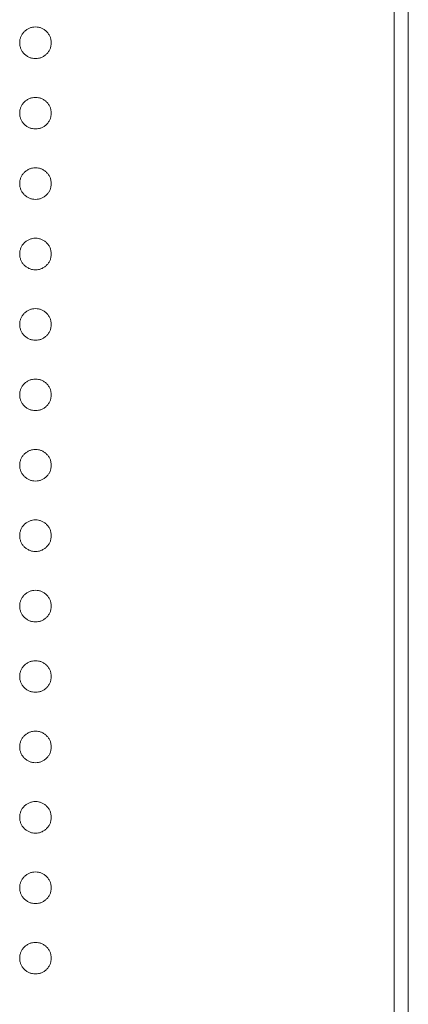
# Model space of a CAD drawing. Header units: millimetres. Extents: x 90 to 460, y -138 to 411.
# Tile 19 of 27: x 159.37 to 162.09, y 256.43 to 263.31. Entities that reach past the tile are written whole.
import ezdxf

# ---------------------------------------------------------------- set-up
doc = ezdxf.new("R2010")
doc.units = ezdxf.units.MM

msp = doc.modelspace()

# ---------------------------------------------------------------- linework, layer by layer
at = {"color": 7, "linetype": 'Continuous', "lineweight": 15}
for p, q in [((161.9907, 269.5951), (161.9907, 209.595)), ((162.0907, 209.595), (162.0907, 269.5951))]:
    msp.add_line(p, q, dxfattribs=at)
for points, knots in [([(159.3738, 263.1458), (159.3742, 263.1532), (159.3749, 263.1676), (159.3814, 263.1883), (159.3916, 263.2073), (159.4056, 263.2243), (159.4226, 263.2381), (159.4416, 263.2485), (159.4623, 263.2548), (159.4767, 263.2556), (159.484, 263.256)], [0, 0, 0, 0, 0.1277566, 0.2494144, 0.3727965, 0.5001113, 0.6286099, 0.7506434, 0.8737684, 1, 1, 1, 1]), ([(159.484, 263.256), (159.4915, 263.2556), (159.506, 263.2548), (159.5269, 263.2485), (159.5459, 263.2382), (159.5627, 263.2242), (159.5767, 263.2073), (159.5869, 263.1883), (159.593, 263.1675), (159.5938, 263.1532), (159.5942, 263.1458)], [0, 0, 0, 0, 0.129097, 0.252046, 0.373905, 0.501038, 0.628171, 0.751376, 0.872426, 1, 1, 1, 1]), ([(159.484, 263.0355), (159.4767, 263.036), (159.4624, 263.0369), (159.4415, 263.0427), (159.4227, 263.0536), (159.4056, 263.0673), (159.3916, 263.0842), (159.3813, 263.1031), (159.375, 263.1239), (159.3742, 263.1384), (159.3738, 263.1458)], [0, 0, 0, 0, 0.126178, 0.248821, 0.37154, 0.499984, 0.627244, 0.749226, 0.872298, 1, 1, 1, 1]), ([(159.5942, 263.1458), (159.5938, 263.1384), (159.593, 263.124), (159.5871, 263.1031), (159.5766, 263.0842), (159.5627, 263.0674), (159.5458, 263.0535), (159.527, 263.0427), (159.506, 263.0368), (159.4915, 263.036), (159.484, 263.0355)], [0, 0, 0, 0, 0.127519, 0.249986, 0.371792, 0.49887, 0.625948, 0.748492, 0.870959, 1, 1, 1, 1]), ([(159.3738, 262.6539), (159.3742, 262.6613), (159.3749, 262.6757), (159.3814, 262.6964), (159.3916, 262.7155), (159.4056, 262.7324), (159.4226, 262.7462), (159.4416, 262.7567), (159.4623, 262.7629), (159.4767, 262.7638), (159.484, 262.7642)], [0, 0, 0, 0, 0.1277566, 0.2494144, 0.3727965, 0.5001113, 0.6286099, 0.7506434, 0.8737684, 1, 1, 1, 1]), ([(159.484, 262.7642), (159.4915, 262.7638), (159.506, 262.763), (159.5269, 262.7566), (159.5459, 262.7463), (159.5627, 262.7323), (159.5767, 262.7155), (159.5869, 262.6965), (159.593, 262.6757), (159.5938, 262.6613), (159.5942, 262.6539)], [0, 0, 0, 0, 0.129097, 0.252046, 0.373905, 0.501038, 0.628171, 0.751376, 0.872426, 1, 1, 1, 1]), ([(159.484, 262.5437), (159.4767, 262.5441), (159.4624, 262.545), (159.4415, 262.5508), (159.4227, 262.5617), (159.4056, 262.5754), (159.3916, 262.5924), (159.3813, 262.6113), (159.375, 262.6321), (159.3742, 262.6466), (159.3738, 262.6539)], [0, 0, 0, 0, 0.126178, 0.248821, 0.37154, 0.499984, 0.627244, 0.749226, 0.872298, 1, 1, 1, 1]), ([(159.5942, 262.6539), (159.5938, 262.6466), (159.593, 262.6321), (159.5871, 262.6112), (159.5766, 262.5923), (159.5627, 262.5755), (159.5458, 262.5616), (159.527, 262.5508), (159.506, 262.545), (159.4915, 262.5441), (159.484, 262.5437)], [0, 0, 0, 0, 0.127519, 0.249986, 0.371792, 0.49887, 0.625948, 0.748492, 0.870959, 1, 1, 1, 1]), ([(159.3738, 262.1621), (159.3742, 262.1695), (159.3749, 262.1839), (159.3814, 262.2046), (159.3916, 262.2236), (159.4056, 262.2406), (159.4226, 262.2544), (159.4416, 262.2648), (159.4623, 262.2711), (159.4767, 262.2719), (159.484, 262.2723)], [0, 0, 0, 0, 0.1277566, 0.2494144, 0.3727965, 0.5001113, 0.6286099, 0.7506434, 0.8737684, 1, 1, 1, 1]), ([(159.484, 262.2723), (159.4915, 262.2719), (159.506, 262.2711), (159.5269, 262.2648), (159.5459, 262.2544), (159.5627, 262.2405), (159.5767, 262.2236), (159.5869, 262.2046), (159.593, 262.1838), (159.5938, 262.1695), (159.5942, 262.1621)], [0, 0, 0, 0, 0.129097, 0.252046, 0.373905, 0.501038, 0.628171, 0.751376, 0.872426, 1, 1, 1, 1]), ([(159.484, 262.0518), (159.4767, 262.0523), (159.4624, 262.0532), (159.4415, 262.0589), (159.4227, 262.0699), (159.4056, 262.0836), (159.3916, 262.1005), (159.3813, 262.1194), (159.375, 262.1402), (159.3742, 262.1547), (159.3738, 262.1621)], [0, 0, 0, 0, 0.126178, 0.248821, 0.37154, 0.499984, 0.627244, 0.749226, 0.872298, 1, 1, 1, 1]), ([(159.5942, 262.1621), (159.5938, 262.1547), (159.593, 262.1403), (159.5871, 262.1194), (159.5766, 262.1005), (159.5627, 262.0837), (159.5458, 262.0698), (159.527, 262.059), (159.506, 262.0531), (159.4915, 262.0523), (159.484, 262.0518)], [0, 0, 0, 0, 0.127519, 0.249986, 0.371792, 0.49887, 0.625948, 0.748492, 0.870959, 1, 1, 1, 1]), ([(159.3738, 261.6702), (159.3742, 261.6776), (159.3749, 261.692), (159.3814, 261.7127), (159.3916, 261.7318), (159.4056, 261.7487), (159.4226, 261.7625), (159.4416, 261.773), (159.4623, 261.7792), (159.4767, 261.7801), (159.484, 261.7805)], [0, 0, 0, 0, 0.1277566, 0.2494144, 0.3727965, 0.5001113, 0.6286099, 0.7506434, 0.8737684, 1, 1, 1, 1]), ([(159.484, 261.7805), (159.4915, 261.7801), (159.506, 261.7793), (159.5269, 261.7729), (159.5459, 261.7626), (159.5627, 261.7486), (159.5767, 261.7318), (159.5869, 261.7128), (159.593, 261.692), (159.5938, 261.6776), (159.5942, 261.6702)], [0, 0, 0, 0, 0.129097, 0.252046, 0.373905, 0.501038, 0.628171, 0.751376, 0.872426, 1, 1, 1, 1]), ([(159.484, 261.56), (159.4767, 261.5604), (159.4624, 261.5613), (159.4415, 261.5671), (159.4227, 261.578), (159.4056, 261.5917), (159.3916, 261.6086), (159.3813, 261.6276), (159.375, 261.6484), (159.3742, 261.6629), (159.3738, 261.6702)], [0, 0, 0, 0, 0.126178, 0.248821, 0.37154, 0.499984, 0.627244, 0.749226, 0.872298, 1, 1, 1, 1]), ([(159.5942, 261.6702), (159.5938, 261.6629), (159.593, 261.6484), (159.5871, 261.6275), (159.5766, 261.6086), (159.5627, 261.5918), (159.5458, 261.5779), (159.527, 261.5671), (159.506, 261.5613), (159.4915, 261.5604), (159.484, 261.56)], [0, 0, 0, 0, 0.127519, 0.249986, 0.371792, 0.49887, 0.625948, 0.748492, 0.870959, 1, 1, 1, 1]), ([(159.3738, 261.1784), (159.3742, 261.1858), (159.3749, 261.2002), (159.3814, 261.2209), (159.3916, 261.2399), (159.4056, 261.2568), (159.4226, 261.2707), (159.4416, 261.2811), (159.4623, 261.2874), (159.4767, 261.2882), (159.484, 261.2886)], [0, 0, 0, 0, 0.1277566, 0.2494144, 0.3727965, 0.5001113, 0.6286099, 0.7506434, 0.8737684, 1, 1, 1, 1]), ([(159.484, 261.2886), (159.4915, 261.2882), (159.506, 261.2874), (159.5269, 261.2811), (159.5459, 261.2707), (159.5627, 261.2568), (159.5767, 261.2399), (159.5869, 261.2209), (159.593, 261.2001), (159.5938, 261.1857), (159.5942, 261.1784)], [0, 0, 0, 0, 0.129097, 0.252046, 0.373905, 0.501038, 0.628171, 0.751376, 0.872426, 1, 1, 1, 1]), ([(159.484, 261.0681), (159.4767, 261.0686), (159.4624, 261.0695), (159.4415, 261.0752), (159.4227, 261.0862), (159.4056, 261.0999), (159.3916, 261.1168), (159.3813, 261.1357), (159.375, 261.1565), (159.3742, 261.171), (159.3738, 261.1784)], [0, 0, 0, 0, 0.126178, 0.248821, 0.37154, 0.499984, 0.627244, 0.749226, 0.872298, 1, 1, 1, 1]), ([(159.5942, 261.1784), (159.5938, 261.171), (159.593, 261.1566), (159.5871, 261.1357), (159.5766, 261.1168), (159.5627, 261.1), (159.5458, 261.0861), (159.527, 261.0753), (159.506, 261.0694), (159.4915, 261.0686), (159.484, 261.0681)], [0, 0, 0, 0, 0.127519, 0.249986, 0.371792, 0.49887, 0.625948, 0.748492, 0.870959, 1, 1, 1, 1]), ([(159.3738, 260.6865), (159.3742, 260.6939), (159.3749, 260.7083), (159.3814, 260.729), (159.3916, 260.7481), (159.4056, 260.765), (159.4226, 260.7788), (159.4416, 260.7892), (159.4623, 260.7955), (159.4767, 260.7963), (159.484, 260.7968)], [0, 0, 0, 0, 0.1277566, 0.2494144, 0.3727965, 0.5001113, 0.6286099, 0.7506434, 0.8737684, 1, 1, 1, 1]), ([(159.484, 260.7968), (159.4915, 260.7964), (159.506, 260.7956), (159.5269, 260.7892), (159.5459, 260.7789), (159.5627, 260.7649), (159.5767, 260.7481), (159.5869, 260.7291), (159.593, 260.7083), (159.5938, 260.6939), (159.5942, 260.6865)], [0, 0, 0, 0, 0.129097, 0.252046, 0.373905, 0.501038, 0.628171, 0.751376, 0.872426, 1, 1, 1, 1]), ([(159.484, 260.5763), (159.4767, 260.5767), (159.4624, 260.5776), (159.4415, 260.5834), (159.4227, 260.5943), (159.4056, 260.608), (159.3916, 260.6249), (159.3813, 260.6439), (159.375, 260.6647), (159.3742, 260.6791), (159.3738, 260.6865)], [0, 0, 0, 0, 0.126178, 0.248821, 0.37154, 0.499984, 0.627244, 0.749226, 0.872298, 1, 1, 1, 1]), ([(159.5942, 260.6865), (159.5938, 260.6792), (159.593, 260.6647), (159.5871, 260.6438), (159.5766, 260.6249), (159.5627, 260.6081), (159.5458, 260.5942), (159.527, 260.5834), (159.506, 260.5776), (159.4915, 260.5767), (159.484, 260.5763)], [0, 0, 0, 0, 0.127519, 0.249986, 0.371792, 0.49887, 0.625948, 0.748492, 0.870959, 1, 1, 1, 1]), ([(159.3738, 260.1947), (159.3742, 260.202), (159.3749, 260.2165), (159.3814, 260.2372), (159.3916, 260.2562), (159.4056, 260.2731), (159.4226, 260.287), (159.4416, 260.2974), (159.4623, 260.3037), (159.4767, 260.3045), (159.484, 260.3049)], [0, 0, 0, 0, 0.1277566, 0.2494144, 0.3727965, 0.5001113, 0.6286099, 0.7506434, 0.8737684, 1, 1, 1, 1]), ([(159.484, 260.3049), (159.4915, 260.3045), (159.506, 260.3037), (159.5269, 260.2974), (159.5459, 260.287), (159.5627, 260.273), (159.5767, 260.2562), (159.5869, 260.2372), (159.593, 260.2164), (159.5938, 260.202), (159.5942, 260.1947)], [0, 0, 0, 0, 0.129097, 0.252046, 0.373905, 0.501038, 0.628171, 0.751376, 0.872426, 1, 1, 1, 1]), ([(159.484, 260.0844), (159.4767, 260.0849), (159.4624, 260.0858), (159.4415, 260.0915), (159.4227, 260.1025), (159.4056, 260.1162), (159.3916, 260.1331), (159.3813, 260.152), (159.375, 260.1728), (159.3742, 260.1873), (159.3738, 260.1947)], [0, 0, 0, 0, 0.126178, 0.248821, 0.37154, 0.499984, 0.627244, 0.749226, 0.872298, 1, 1, 1, 1]), ([(159.5942, 260.1947), (159.5938, 260.1873), (159.593, 260.1729), (159.5871, 260.152), (159.5766, 260.1331), (159.5627, 260.1162), (159.5458, 260.1024), (159.527, 260.0915), (159.506, 260.0857), (159.4915, 260.0849), (159.484, 260.0844)], [0, 0, 0, 0, 0.127519, 0.249986, 0.371792, 0.49887, 0.625948, 0.748492, 0.870959, 1, 1, 1, 1]), ([(159.3738, 259.7028), (159.3742, 259.7102), (159.3749, 259.7246), (159.3814, 259.7453), (159.3916, 259.7644), (159.4056, 259.7813), (159.4226, 259.7951), (159.4416, 259.8055), (159.4623, 259.8118), (159.4767, 259.8126), (159.484, 259.8131)], [0, 0, 0, 0, 0.1277566, 0.2494144, 0.3727965, 0.5001113, 0.6286099, 0.7506434, 0.8737684, 1, 1, 1, 1]), ([(159.484, 259.8131), (159.4915, 259.8127), (159.506, 259.8119), (159.5269, 259.8055), (159.5459, 259.7952), (159.5627, 259.7812), (159.5767, 259.7644), (159.5869, 259.7454), (159.593, 259.7245), (159.5938, 259.7102), (159.5942, 259.7028)], [0, 0, 0, 0, 0.129097, 0.252046, 0.373905, 0.501038, 0.628171, 0.751376, 0.872426, 1, 1, 1, 1]), ([(159.484, 259.5926), (159.4767, 259.593), (159.4624, 259.5939), (159.4415, 259.5997), (159.4227, 259.6106), (159.4056, 259.6243), (159.3916, 259.6412), (159.3813, 259.6602), (159.375, 259.681), (159.3742, 259.6954), (159.3738, 259.7028)], [0, 0, 0, 0, 0.126178, 0.248821, 0.37154, 0.499984, 0.627244, 0.749226, 0.872298, 1, 1, 1, 1]), ([(159.5942, 259.7028), (159.5938, 259.6954), (159.593, 259.681), (159.5871, 259.6601), (159.5766, 259.6412), (159.5627, 259.6244), (159.5458, 259.6105), (159.527, 259.5997), (159.506, 259.5939), (159.4915, 259.593), (159.484, 259.5926)], [0, 0, 0, 0, 0.127519, 0.249986, 0.371792, 0.49887, 0.625948, 0.748492, 0.870959, 1, 1, 1, 1]), ([(159.3738, 259.211), (159.3742, 259.2183), (159.3749, 259.2327), (159.3814, 259.2535), (159.3916, 259.2725), (159.4056, 259.2894), (159.4226, 259.3032), (159.4416, 259.3137), (159.4623, 259.32), (159.4767, 259.3208), (159.484, 259.3212)], [0, 0, 0, 0, 0.1277566, 0.2494144, 0.3727965, 0.5001113, 0.6286099, 0.7506434, 0.8737684, 1, 1, 1, 1]), ([(159.484, 259.3212), (159.4915, 259.3208), (159.506, 259.32), (159.5269, 259.3137), (159.5459, 259.3033), (159.5627, 259.2893), (159.5767, 259.2725), (159.5869, 259.2535), (159.593, 259.2327), (159.5938, 259.2183), (159.5942, 259.211)], [0, 0, 0, 0, 0.129097, 0.252046, 0.373905, 0.501038, 0.628171, 0.751376, 0.872426, 1, 1, 1, 1]), ([(159.484, 259.1007), (159.4767, 259.1012), (159.4624, 259.1021), (159.4415, 259.1078), (159.4227, 259.1187), (159.4056, 259.1324), (159.3916, 259.1494), (159.3813, 259.1683), (159.375, 259.1891), (159.3742, 259.2036), (159.3738, 259.211)], [0, 0, 0, 0, 0.126178, 0.248821, 0.37154, 0.499984, 0.627244, 0.749226, 0.872298, 1, 1, 1, 1]), ([(159.5942, 259.211), (159.5938, 259.2036), (159.593, 259.1891), (159.5871, 259.1683), (159.5766, 259.1494), (159.5627, 259.1325), (159.5458, 259.1187), (159.527, 259.1078), (159.506, 259.102), (159.4915, 259.1012), (159.484, 259.1007)], [0, 0, 0, 0, 0.127519, 0.249986, 0.371792, 0.49887, 0.625948, 0.748492, 0.870959, 1, 1, 1, 1]), ([(159.3738, 258.7191), (159.3742, 258.7265), (159.3749, 258.7409), (159.3814, 258.7616), (159.3916, 258.7807), (159.4056, 258.7976), (159.4226, 258.8114), (159.4416, 258.8218), (159.4623, 258.8281), (159.4767, 258.8289), (159.484, 258.8293)], [0, 0, 0, 0, 0.1277566, 0.2494144, 0.3727965, 0.5001113, 0.6286099, 0.7506434, 0.8737684, 1, 1, 1, 1]), ([(159.484, 258.8293), (159.4915, 258.8289), (159.506, 258.8282), (159.5269, 258.8218), (159.5459, 258.8115), (159.5627, 258.7975), (159.5767, 258.7807), (159.5869, 258.7616), (159.593, 258.7408), (159.5938, 258.7265), (159.5942, 258.7191)], [0, 0, 0, 0, 0.129097, 0.252046, 0.373905, 0.501038, 0.628171, 0.751376, 0.872426, 1, 1, 1, 1]), ([(159.484, 258.6089), (159.4767, 258.6093), (159.4624, 258.6102), (159.4415, 258.616), (159.4227, 258.6269), (159.4056, 258.6406), (159.3916, 258.6575), (159.3813, 258.6765), (159.375, 258.6972), (159.3742, 258.7117), (159.3738, 258.7191)], [0, 0, 0, 0, 0.126178, 0.248821, 0.37154, 0.499984, 0.627244, 0.749226, 0.872298, 1, 1, 1, 1]), ([(159.5942, 258.7191), (159.5938, 258.7117), (159.593, 258.6973), (159.5871, 258.6764), (159.5766, 258.6575), (159.5627, 258.6407), (159.5458, 258.6268), (159.527, 258.616), (159.506, 258.6101), (159.4915, 258.6093), (159.484, 258.6089)], [0, 0, 0, 0, 0.127519, 0.249986, 0.371792, 0.49887, 0.625948, 0.748492, 0.870959, 1, 1, 1, 1]), ([(159.3738, 258.2272), (159.3742, 258.2346), (159.3749, 258.249), (159.3814, 258.2697), (159.3916, 258.2888), (159.4056, 258.3057), (159.4226, 258.3195), (159.4416, 258.33), (159.4623, 258.3363), (159.4767, 258.3371), (159.484, 258.3375)], [0, 0, 0, 0, 0.1277566, 0.2494144, 0.3727965, 0.5001113, 0.6286099, 0.7506434, 0.8737684, 1, 1, 1, 1]), ([(159.484, 258.3375), (159.4915, 258.3371), (159.506, 258.3363), (159.5269, 258.33), (159.5459, 258.3196), (159.5627, 258.3056), (159.5767, 258.2888), (159.5869, 258.2698), (159.593, 258.249), (159.5938, 258.2346), (159.5942, 258.2272)], [0, 0, 0, 0, 0.129097, 0.252046, 0.373905, 0.501038, 0.628171, 0.751376, 0.872426, 1, 1, 1, 1]), ([(159.484, 258.117), (159.4767, 258.1175), (159.4624, 258.1183), (159.4415, 258.1241), (159.4227, 258.135), (159.4056, 258.1487), (159.3916, 258.1657), (159.3813, 258.1846), (159.375, 258.2054), (159.3742, 258.2199), (159.3738, 258.2272)], [0, 0, 0, 0, 0.126178, 0.248821, 0.37154, 0.499984, 0.627244, 0.749226, 0.872298, 1, 1, 1, 1]), ([(159.5942, 258.2272), (159.5938, 258.2199), (159.593, 258.2054), (159.5871, 258.1846), (159.5766, 258.1657), (159.5627, 258.1488), (159.5458, 258.135), (159.527, 258.1241), (159.506, 258.1183), (159.4915, 258.1174), (159.484, 258.117)], [0, 0, 0, 0, 0.127519, 0.249986, 0.371792, 0.49887, 0.625948, 0.748492, 0.870959, 1, 1, 1, 1]), ([(159.3738, 257.7354), (159.3742, 257.7428), (159.3749, 257.7572), (159.3814, 257.7779), (159.3916, 257.7969), (159.4056, 257.8139), (159.4226, 257.8277), (159.4416, 257.8381), (159.4623, 257.8444), (159.4767, 257.8452), (159.484, 257.8456)], [0, 0, 0, 0, 0.1277566, 0.2494144, 0.3727965, 0.5001113, 0.6286099, 0.7506434, 0.8737684, 1, 1, 1, 1]), ([(159.484, 257.8456), (159.4915, 257.8452), (159.506, 257.8445), (159.5269, 257.8381), (159.5459, 257.8278), (159.5627, 257.8138), (159.5767, 257.7969), (159.5869, 257.7779), (159.593, 257.7571), (159.5938, 257.7428), (159.5942, 257.7354)], [0, 0, 0, 0, 0.129097, 0.252046, 0.373905, 0.501038, 0.628171, 0.751376, 0.872426, 1, 1, 1, 1]), ([(159.484, 257.6252), (159.4767, 257.6256), (159.4624, 257.6265), (159.4415, 257.6323), (159.4227, 257.6432), (159.4056, 257.6569), (159.3916, 257.6738), (159.3813, 257.6928), (159.375, 257.7135), (159.3742, 257.728), (159.3738, 257.7354)], [0, 0, 0, 0, 0.126178, 0.248821, 0.37154, 0.499984, 0.627244, 0.749226, 0.872298, 1, 1, 1, 1]), ([(159.5942, 257.7354), (159.5938, 257.728), (159.593, 257.7136), (159.5871, 257.6927), (159.5766, 257.6738), (159.5627, 257.657), (159.5458, 257.6431), (159.527, 257.6323), (159.506, 257.6264), (159.4915, 257.6256), (159.484, 257.6252)], [0, 0, 0, 0, 0.127519, 0.249986, 0.371792, 0.49887, 0.625948, 0.748492, 0.870959, 1, 1, 1, 1]), ([(159.3738, 257.2435), (159.3742, 257.2509), (159.3749, 257.2653), (159.3814, 257.286), (159.3916, 257.3051), (159.4056, 257.322), (159.4226, 257.3358), (159.4416, 257.3463), (159.4623, 257.3525), (159.4767, 257.3534), (159.484, 257.3538)], [0, 0, 0, 0, 0.1277566, 0.2494144, 0.3727965, 0.5001113, 0.6286099, 0.7506434, 0.8737684, 1, 1, 1, 1]), ([(159.484, 257.3538), (159.4915, 257.3534), (159.506, 257.3526), (159.5269, 257.3463), (159.5459, 257.3359), (159.5627, 257.3219), (159.5767, 257.3051), (159.5869, 257.2861), (159.593, 257.2653), (159.5938, 257.2509), (159.5942, 257.2435)], [0, 0, 0, 0, 0.129097, 0.252046, 0.373905, 0.501038, 0.628171, 0.751376, 0.872426, 1, 1, 1, 1]), ([(159.484, 257.1333), (159.4767, 257.1338), (159.4624, 257.1346), (159.4415, 257.1404), (159.4227, 257.1513), (159.4056, 257.165), (159.3916, 257.182), (159.3813, 257.2009), (159.375, 257.2217), (159.3742, 257.2362), (159.3738, 257.2435)], [0, 0, 0, 0, 0.126178, 0.248821, 0.37154, 0.499984, 0.627244, 0.749226, 0.872298, 1, 1, 1, 1]), ([(159.5942, 257.2435), (159.5938, 257.2362), (159.593, 257.2217), (159.5871, 257.2009), (159.5766, 257.182), (159.5627, 257.1651), (159.5458, 257.1513), (159.527, 257.1404), (159.506, 257.1346), (159.4915, 257.1337), (159.484, 257.1333)], [0, 0, 0, 0, 0.127519, 0.249986, 0.371792, 0.49887, 0.625948, 0.748492, 0.870959, 1, 1, 1, 1]), ([(159.3738, 256.7517), (159.3742, 256.7591), (159.3749, 256.7735), (159.3814, 256.7942), (159.3916, 256.8132), (159.4056, 256.8302), (159.4226, 256.844), (159.4416, 256.8544), (159.4623, 256.8607), (159.4767, 256.8615), (159.484, 256.8619)], [0, 0, 0, 0, 0.1277566, 0.2494144, 0.3727965, 0.5001113, 0.6286099, 0.7506434, 0.8737684, 1, 1, 1, 1]), ([(159.484, 256.8619), (159.4915, 256.8615), (159.506, 256.8607), (159.5269, 256.8544), (159.5459, 256.8441), (159.5627, 256.8301), (159.5767, 256.8132), (159.5869, 256.7942), (159.593, 256.7734), (159.5938, 256.7591), (159.5942, 256.7517)], [0, 0, 0, 0, 0.129097, 0.252046, 0.373905, 0.501038, 0.628171, 0.751376, 0.872426, 1, 1, 1, 1]), ([(159.484, 256.6414), (159.4767, 256.6419), (159.4624, 256.6428), (159.4415, 256.6486), (159.4227, 256.6595), (159.4056, 256.6732), (159.3916, 256.6901), (159.3813, 256.709), (159.375, 256.7298), (159.3742, 256.7443), (159.3738, 256.7517)], [0, 0, 0, 0, 0.126178, 0.248821, 0.37154, 0.499984, 0.627244, 0.749226, 0.872298, 1, 1, 1, 1]), ([(159.5942, 256.7517), (159.5938, 256.7443), (159.593, 256.7299), (159.5871, 256.709), (159.5766, 256.6901), (159.5627, 256.6733), (159.5458, 256.6594), (159.527, 256.6486), (159.506, 256.6427), (159.4915, 256.6419), (159.484, 256.6414)], [0, 0, 0, 0, 0.127519, 0.249986, 0.371792, 0.49887, 0.625948, 0.748492, 0.870959, 1, 1, 1, 1])]:
    msp.add_open_spline(points, degree=3, knots=knots, dxfattribs=at)

doc.saveas('drawing.dxf')
